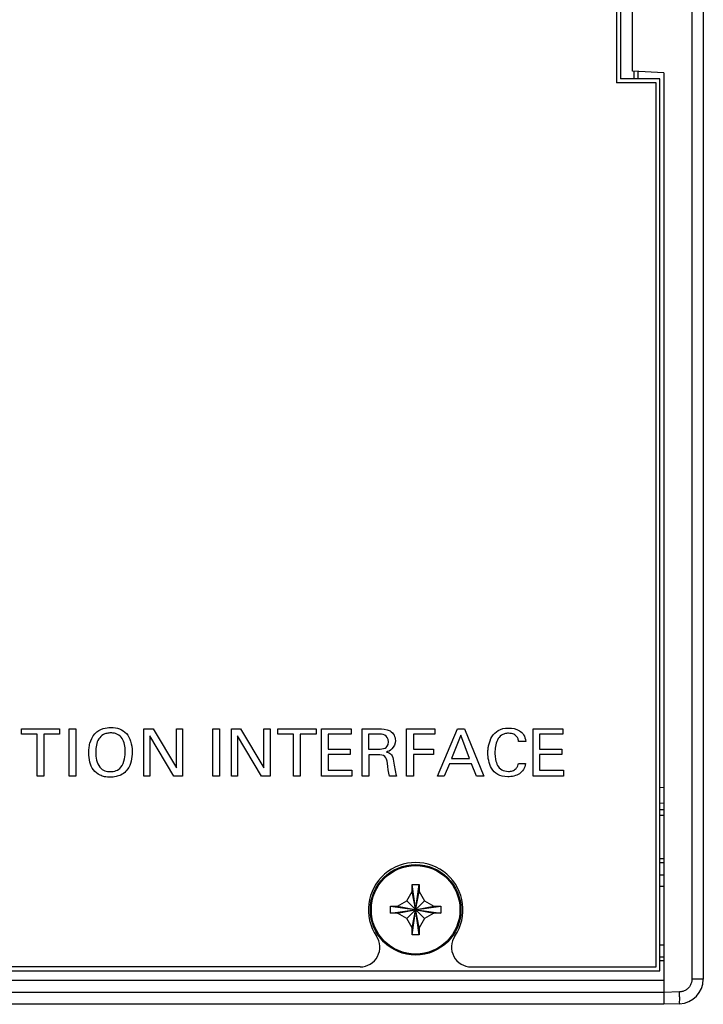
# Model space of a CAD drawing. Header units: inches. Extents: x 0 to 34, y 0 to 22.
# Tile 64 of 89: x 21.1 to 22.8, y 3.2 to 5.7. Entities that reach past the tile are written whole.
import ezdxf

# ---------------------------------------------------------------- set-up
doc = ezdxf.new("R2010")
doc.units = ezdxf.units.IN
doc.header["$LTSCALE"] = 1.87
doc.header["$MEASUREMENT"] = 0
doc.layers.get('0').update_dxf_attribs({"linetype": 'CONTINUOUS'})
doc.layers.add('DATUMCURVES', color=7, linetype='CONTINUOUS')

msp = doc.modelspace()

# ---------------------------------------------------------------- linework, layer by layer
at = {"color": 7, "linetype": 'CONTINUOUS'}
for p, q in [((22.8016, 8.1631), (22.8016, 3.2908)), ((22.8305, 8.1631), (22.8305, 3.2908)), ((22.6105, 5.887), (22.6105, 5.567)), ((22.6205, 5.877), (22.6205, 5.577)), ((22.6505, 5.5961), (22.6505, 5.8578)), ((22.7205, 5.577), (22.6205, 5.577)), ((22.7305, 5.592), (22.6505, 5.5961)), ((22.6555, 5.577), (22.6555, 5.5961)), ((22.6652, 5.577), (22.6652, 5.5954)), ((22.7205, 3.312), (22.7205, 5.577)), ((22.7305, 5.592), (22.7305, 3.227)), ((22.7105, 5.567), (22.6105, 5.567)), ((22.7105, 3.322), (22.7105, 5.567)), ((22.7305, 3.777), (22.7205, 3.7773)), ((22.7305, 3.737), (22.7209, 3.7373)), ((22.7205, 3.722), (22.7305, 3.722)), ((22.7205, 3.707), (22.7305, 3.707)), ((22.7205, 3.597), (22.7305, 3.597)), ((22.7205, 3.587), (22.7305, 3.587)), ((22.7305, 3.555), (22.7205, 3.555)), ((22.0915, 3.531), (22.1095, 3.531)), ((22.1095, 3.403), (22.0915, 3.531)), ((22.0915, 3.513), (22.0915, 3.531)), ((22.0915, 3.403), (22.1095, 3.531)), ((22.1095, 3.531), (22.1095, 3.513)), ((22.7305, 3.526), (22.7205, 3.526)), ((22.078, 3.4895), (22.0915, 3.513)), ((22.1095, 3.421), (22.0915, 3.513)), ((22.0915, 3.421), (22.1095, 3.513)), ((22.1095, 3.513), (22.1231, 3.4895)), ((22.0365, 3.458), (22.1645, 3.476)), ((22.0365, 3.476), (22.0545, 3.476)), ((22.0365, 3.476), (22.1645, 3.458)), ((22.0365, 3.458), (22.0365, 3.476)), ((22.0545, 3.476), (22.078, 3.4895)), ((22.0545, 3.458), (22.1465, 3.476)), ((22.0545, 3.476), (22.1465, 3.458)), ((22.078, 3.4895), (22.1231, 3.4444)), ((22.078, 3.4444), (22.1231, 3.4895)), ((22.1231, 3.4895), (22.1465, 3.476)), ((22.1465, 3.476), (22.1645, 3.476)), ((22.1645, 3.476), (22.1645, 3.458)), ((22.0545, 3.458), (22.0365, 3.458)), ((22.078, 3.4444), (22.0545, 3.458)), ((22.1465, 3.458), (22.1231, 3.4444)), ((22.1645, 3.458), (22.1465, 3.458)), ((22.0915, 3.421), (22.078, 3.4444)), ((22.1231, 3.4444), (22.1095, 3.421)), ((22.0915, 3.403), (22.0915, 3.421)), ((22.1095, 3.403), (22.0915, 3.403)), ((22.1095, 3.421), (22.1095, 3.403)), ((22.7305, 3.377), (22.7205, 3.377)), ((22.7305, 3.347), (22.7205, 3.347)), ((22.7305, 3.337), (22.7205, 3.337)), ((12.7405, 3.312), (22.7205, 3.312)), ((21.9596, 3.322), (17.8715, 3.322)), ((22.2415, 3.322), (22.7105, 3.322)), ((22.7305, 3.287), (12.7305, 3.287)), ((22.8305, 3.2908), (22.8016, 3.2908)), ((22.7305, 3.257), (12.7305, 3.257)), ((22.7702, 3.2583), (22.7305, 3.2569)), ((22.7305, 3.227), (12.7305, 3.227)), ((22.7702, 3.2283), (22.7305, 3.227))]:
    msp.add_line(p, q, dxfattribs=at)
for radius in [0.115, 0.1125]:
    msp.add_circle((22.1005, 3.467), radius, dxfattribs=at)
for centre, radius, start, end in [((22.1005, 3.467), 0.12, 326.0255, 213.9745), ((21.9596, 3.372), 0.05, 270, 33.9745), ((22.2415, 3.372), 0.05, 146.0255, 270), ((22.768, 3.2908), 0.0625, 272, 360)]:
    msp.add_arc(centre, radius, start, end, dxfattribs=at)
for points, knots in [([(22.8016, 3.2908), (22.8016, 3.288), (22.8009, 3.2825), (22.7978, 3.2747), (22.7927, 3.268), (22.7862, 3.2627), (22.7785, 3.2593), (22.773, 3.2584), (22.7702, 3.2583)], [0, 0, 0, 0, 0.165708, 0.332717, 0.499921, 0.6672, 0.834281, 1, 1, 1, 1]), ([(22.7702, 3.2283), (22.771, 3.2284), (22.7699, 3.233), (22.7711, 3.2377), (22.7704, 3.2477), (22.7704, 3.2545), (22.7702, 3.2583)], [0, 0, 0, 0, 0.077139, 0.293821, 0.61781, 1, 1, 1, 1])]:
    msp.add_open_spline(points, degree=3, knots=knots, dxfattribs=at)
at = {"layer": 'DATUMCURVES', "color": 40, "linetype": 'CONTINUOUS'}
for points in [[(21.0998, 3.9126, 0.334), (21.0998, 3.9126, 0.334), (21.0998, 3.9268, 0.334), (21.0998, 3.9268, 0.334)], [(21.0998, 3.9268, 0.334), (21.0998, 3.9268, 0.334), (21.1969, 3.9268, 0.334), (21.1969, 3.9268, 0.334)], [(21.1969, 3.9268, 0.334), (21.1969, 3.9268, 0.334), (21.1969, 3.9126, 0.334), (21.1969, 3.9126, 0.334)], [(21.2211, 3.9268, 0.334), (21.2211, 3.9268, 0.334), (21.2378, 3.9268, 0.334), (21.2378, 3.9268, 0.334)], [(21.2211, 3.8065, 0.334), (21.2211, 3.8065, 0.334), (21.2211, 3.9268, 0.334), (21.2211, 3.9268, 0.334)], [(21.2378, 3.9268, 0.334), (21.2378, 3.9268, 0.334), (21.2378, 3.8065, 0.334), (21.2378, 3.8065, 0.334)], [(21.4108, 3.9268, 0.334), (21.4108, 3.9268, 0.334), (21.4339, 3.9268, 0.334), (21.4339, 3.9268, 0.334)], [(21.4108, 3.8065, 0.334), (21.4108, 3.8065, 0.334), (21.4108, 3.9268, 0.334), (21.4108, 3.9268, 0.334)], [(21.4339, 3.9268, 0.334), (21.4339, 3.9268, 0.334), (21.4931, 3.8273, 0.334), (21.4931, 3.8273, 0.334)], [(21.4931, 3.8273, 0.334), (21.4931, 3.8273, 0.334), (21.4931, 3.9268, 0.334), (21.4931, 3.9268, 0.334)], [(21.4931, 3.9268, 0.334), (21.4931, 3.9268, 0.334), (21.5084, 3.9268, 0.334), (21.5084, 3.9268, 0.334)], [(21.5084, 3.9268, 0.334), (21.5084, 3.9268, 0.334), (21.5084, 3.8065, 0.334), (21.5084, 3.8065, 0.334)], [(21.5856, 3.9268, 0.334), (21.5856, 3.9268, 0.334), (21.6023, 3.9268, 0.334), (21.6023, 3.9268, 0.334)], [(21.5856, 3.8065, 0.334), (21.5856, 3.8065, 0.334), (21.5856, 3.9268, 0.334), (21.5856, 3.9268, 0.334)], [(21.6023, 3.9268, 0.334), (21.6023, 3.9268, 0.334), (21.6023, 3.8065, 0.334), (21.6023, 3.8065, 0.334)], [(21.6331, 3.9268, 0.334), (21.6331, 3.9268, 0.334), (21.6563, 3.9268, 0.334), (21.6563, 3.9268, 0.334)], [(21.6331, 3.8065, 0.334), (21.6331, 3.8065, 0.334), (21.6331, 3.9268, 0.334), (21.6331, 3.9268, 0.334)], [(21.6563, 3.9268, 0.334), (21.6563, 3.9268, 0.334), (21.7154, 3.8273, 0.334), (21.7154, 3.8273, 0.334)], [(21.7154, 3.8273, 0.334), (21.7154, 3.8273, 0.334), (21.7154, 3.9268, 0.334), (21.7154, 3.9268, 0.334)], [(21.7154, 3.9268, 0.334), (21.7154, 3.9268, 0.334), (21.7308, 3.9268, 0.334), (21.7308, 3.9268, 0.334)], [(21.7308, 3.9268, 0.334), (21.7308, 3.9268, 0.334), (21.7308, 3.8065, 0.334), (21.7308, 3.8065, 0.334)], [(21.7504, 3.9126, 0.334), (21.7504, 3.9126, 0.334), (21.7504, 3.9268, 0.334), (21.7504, 3.9268, 0.334)], [(21.7504, 3.9268, 0.334), (21.7504, 3.9268, 0.334), (21.8476, 3.9268, 0.334), (21.8476, 3.9268, 0.334)], [(21.8476, 3.9268, 0.334), (21.8476, 3.9268, 0.334), (21.8476, 3.9126, 0.334), (21.8476, 3.9126, 0.334)], [(21.8614, 3.9268, 0.334), (21.8614, 3.9268, 0.334), (21.9369, 3.9268, 0.334), (21.9369, 3.9268, 0.334)], [(21.8614, 3.8065, 0.334), (21.8614, 3.8065, 0.334), (21.8614, 3.9268, 0.334), (21.8614, 3.9268, 0.334)], [(21.9369, 3.9268, 0.334), (21.9369, 3.9268, 0.334), (21.9369, 3.9126, 0.334), (21.9369, 3.9126, 0.334)], [(21.9649, 3.9268, 0.334), (21.9649, 3.9268, 0.334), (22.0079, 3.9268, 0.334), (22.0079, 3.9268, 0.334)], [(21.9649, 3.8065, 0.334), (21.9649, 3.8065, 0.334), (21.9649, 3.9268, 0.334), (21.9649, 3.9268, 0.334)], [(22.0776, 3.9268, 0.334), (22.0776, 3.9268, 0.334), (22.1493, 3.9268, 0.334), (22.1493, 3.9268, 0.334)], [(22.0776, 3.8065, 0.334), (22.0776, 3.8065, 0.334), (22.0776, 3.9268, 0.334), (22.0776, 3.9268, 0.334)], [(22.1493, 3.9268, 0.334), (22.1493, 3.9268, 0.334), (22.1493, 3.9126, 0.334), (22.1493, 3.9126, 0.334)], [(22.1559, 3.8065, 0.334), (22.1559, 3.8065, 0.334), (22.2066, 3.9268, 0.334), (22.2066, 3.9268, 0.334)], [(22.2066, 3.9268, 0.334), (22.2066, 3.9268, 0.334), (22.2244, 3.9268, 0.334), (22.2244, 3.9268, 0.334)], [(22.2244, 3.9268, 0.334), (22.2244, 3.9268, 0.334), (22.2731, 3.8065, 0.334), (22.2731, 3.8065, 0.334)], [(22.3986, 3.9268, 0.334), (22.3986, 3.9268, 0.334), (22.4741, 3.9268, 0.334), (22.4741, 3.9268, 0.334)], [(22.3986, 3.8065, 0.334), (22.3986, 3.8065, 0.334), (22.3986, 3.9268, 0.334), (22.3986, 3.9268, 0.334)], [(22.4741, 3.9268, 0.334), (22.4741, 3.9268, 0.334), (22.4741, 3.9126, 0.334), (22.4741, 3.9126, 0.334)], [(21.1401, 3.9126, 0.334), (21.1401, 3.9126, 0.334), (21.0998, 3.9126, 0.334), (21.0998, 3.9126, 0.334)], [(21.1401, 3.8065, 0.334), (21.1401, 3.8065, 0.334), (21.1401, 3.9126, 0.334), (21.1401, 3.9126, 0.334)], [(21.1969, 3.9126, 0.334), (21.1969, 3.9126, 0.334), (21.1566, 3.9126, 0.334), (21.1566, 3.9126, 0.334)], [(21.1566, 3.9126, 0.334), (21.1566, 3.9126, 0.334), (21.1566, 3.8065, 0.334), (21.1566, 3.8065, 0.334)], [(21.4871, 3.8065, 0.334), (21.4871, 3.8065, 0.334), (21.4259, 3.9086, 0.334), (21.4259, 3.9086, 0.334)], [(21.4259, 3.9086, 0.334), (21.4259, 3.9086, 0.334), (21.4259, 3.8065, 0.334), (21.4259, 3.8065, 0.334)], [(21.7094, 3.8065, 0.334), (21.7094, 3.8065, 0.334), (21.6483, 3.9086, 0.334), (21.6483, 3.9086, 0.334)], [(21.6483, 3.9086, 0.334), (21.6483, 3.9086, 0.334), (21.6483, 3.8065, 0.334), (21.6483, 3.8065, 0.334)], [(21.7908, 3.9126, 0.334), (21.7908, 3.9126, 0.334), (21.7504, 3.9126, 0.334), (21.7504, 3.9126, 0.334)], [(21.7908, 3.8065, 0.334), (21.7908, 3.8065, 0.334), (21.7908, 3.9126, 0.334), (21.7908, 3.9126, 0.334)], [(21.8476, 3.9126, 0.334), (21.8476, 3.9126, 0.334), (21.8073, 3.9126, 0.334), (21.8073, 3.9126, 0.334)], [(21.8073, 3.9126, 0.334), (21.8073, 3.9126, 0.334), (21.8073, 3.8065, 0.334), (21.8073, 3.8065, 0.334)], [(21.9369, 3.9126, 0.334), (21.9369, 3.9126, 0.334), (21.8781, 3.9126, 0.334), (21.8781, 3.9126, 0.334)], [(21.8781, 3.9126, 0.334), (21.8781, 3.9126, 0.334), (21.8781, 3.8751, 0.334), (21.8781, 3.8751, 0.334)], [(22.0074, 3.9128, 0.334), (22.0074, 3.9128, 0.334), (21.9811, 3.9128, 0.334), (21.9811, 3.9128, 0.334)], [(21.9811, 3.9128, 0.334), (21.9811, 3.9128, 0.334), (21.9811, 3.875, 0.334), (21.9811, 3.875, 0.334)], [(22.0314, 3.8933, 0.334), (22.0314, 3.9128, 0.334), (22.0141, 3.9128, 0.334), (22.0074, 3.9128, 0.334)], [(22.1493, 3.9126, 0.334), (22.1493, 3.9126, 0.334), (22.0946, 3.9126, 0.334), (22.0946, 3.9126, 0.334)], [(22.0946, 3.9126, 0.334), (22.0946, 3.9126, 0.334), (22.0946, 3.8751, 0.334), (22.0946, 3.8751, 0.334)], [(22.2148, 3.9103, 0.334), (22.2148, 3.9103, 0.334), (22.1914, 3.8513, 0.334), (22.1914, 3.8513, 0.334)], [(22.2369, 3.8513, 0.334), (22.2369, 3.8513, 0.334), (22.2148, 3.9103, 0.334), (22.2148, 3.9103, 0.334)], [(22.4741, 3.9126, 0.334), (22.4741, 3.9126, 0.334), (22.4152, 3.9126, 0.334), (22.4152, 3.9126, 0.334)], [(22.4152, 3.9126, 0.334), (22.4152, 3.9126, 0.334), (22.4152, 3.8751, 0.334), (22.4152, 3.8751, 0.334)], [(21.8781, 3.8751, 0.334), (21.8781, 3.8751, 0.334), (21.9341, 3.8751, 0.334), (21.9341, 3.8751, 0.334)], [(21.9341, 3.8751, 0.334), (21.9341, 3.8751, 0.334), (21.9341, 3.8611, 0.334), (21.9341, 3.8611, 0.334)], [(22.0074, 3.875, 0.334), (22.0093, 3.875, 0.334), (22.0188, 3.875, 0.334), (22.0233, 3.8776, 0.334)], [(22.0233, 3.8776, 0.334), (22.0256, 3.879, 0.334), (22.0314, 3.8833, 0.334), (22.0314, 3.8933, 0.334)], [(22.0946, 3.8751, 0.334), (22.0946, 3.8751, 0.334), (22.1461, 3.8751, 0.334), (22.1461, 3.8751, 0.334)], [(22.1461, 3.8751, 0.334), (22.1461, 3.8751, 0.334), (22.1461, 3.8611, 0.334), (22.1461, 3.8611, 0.334)], [(22.3798, 3.8943, 0.334), (22.3798, 3.8943, 0.334), (22.3619, 3.8943, 0.334), (22.3619, 3.8943, 0.334)], [(22.4152, 3.8751, 0.334), (22.4152, 3.8751, 0.334), (22.4713, 3.8751, 0.334), (22.4713, 3.8751, 0.334)], [(22.4713, 3.8751, 0.334), (22.4713, 3.8751, 0.334), (22.4713, 3.8611, 0.334), (22.4713, 3.8611, 0.334)], [(21.2884, 3.8668, 0.334), (21.2884, 3.8601, 0.334), (21.2896, 3.8464, 0.334), (21.2949, 3.834, 0.334), (21.2991, 3.8288, 0.334)], [(21.9341, 3.8611, 0.334), (21.9341, 3.8611, 0.334), (21.8781, 3.8611, 0.334), (21.8781, 3.8611, 0.334)], [(21.8781, 3.8611, 0.334), (21.8781, 3.8611, 0.334), (21.8781, 3.8211, 0.334), (21.8781, 3.8211, 0.334)], [(21.9811, 3.875, 0.334), (21.9811, 3.875, 0.334), (22.0074, 3.875, 0.334), (22.0074, 3.875, 0.334)], [(22.0024, 3.8608, 0.334), (22.0024, 3.8608, 0.334), (21.9814, 3.8608, 0.334), (21.9814, 3.8608, 0.334)], [(21.9814, 3.8608, 0.334), (21.9814, 3.8608, 0.334), (21.9814, 3.8065, 0.334), (21.9814, 3.8065, 0.334)], [(22.0288, 3.8383, 0.334), (22.0268, 3.8558, 0.334), (22.0226, 3.8608, 0.334), (22.0024, 3.8608, 0.334)], [(22.0263, 3.8675, 0.334), (22.0378, 3.8645, 0.334), (22.0429, 3.8593, 0.334), (22.0446, 3.8443, 0.334)], [(22.1461, 3.8611, 0.334), (22.1461, 3.8611, 0.334), (22.0946, 3.8611, 0.334), (22.0946, 3.8611, 0.334)], [(22.0946, 3.8611, 0.334), (22.0946, 3.8611, 0.334), (22.0946, 3.8065, 0.334), (22.0946, 3.8065, 0.334)], [(22.1914, 3.8513, 0.334), (22.1914, 3.8513, 0.334), (22.2369, 3.8513, 0.334), (22.2369, 3.8513, 0.334)], [(22.4713, 3.8611, 0.334), (22.4713, 3.8611, 0.334), (22.4152, 3.8611, 0.334), (22.4152, 3.8611, 0.334)], [(22.4152, 3.8611, 0.334), (22.4152, 3.8611, 0.334), (22.4152, 3.8211, 0.334), (22.4152, 3.8211, 0.334)], [(22.0343, 3.8065, 0.334), (22.0316, 3.8145, 0.334), (22.0299, 3.8291, 0.334), (22.0288, 3.8383, 0.334)], [(22.0446, 3.8443, 0.334), (22.0463, 3.8301, 0.334), (22.0474, 3.8198, 0.334), (22.0521, 3.8065, 0.334)], [(22.1861, 3.8378, 0.334), (22.1861, 3.8378, 0.334), (22.1731, 3.8065, 0.334), (22.1731, 3.8065, 0.334)], [(22.2419, 3.8378, 0.334), (22.2419, 3.8378, 0.334), (22.1861, 3.8378, 0.334), (22.1861, 3.8378, 0.334)], [(22.2549, 3.8065, 0.334), (22.2549, 3.8065, 0.334), (22.2419, 3.8378, 0.334), (22.2419, 3.8378, 0.334)], [(22.3611, 3.8381, 0.334), (22.3611, 3.8381, 0.334), (22.3794, 3.8381, 0.334), (22.3794, 3.8381, 0.334)], [(21.1566, 3.8065, 0.334), (21.1566, 3.8065, 0.334), (21.1401, 3.8065, 0.334), (21.1401, 3.8065, 0.334)], [(21.2378, 3.8065, 0.334), (21.2378, 3.8065, 0.334), (21.2211, 3.8065, 0.334), (21.2211, 3.8065, 0.334)], [(21.4259, 3.8065, 0.334), (21.4259, 3.8065, 0.334), (21.4108, 3.8065, 0.334), (21.4108, 3.8065, 0.334)], [(21.5084, 3.8065, 0.334), (21.5084, 3.8065, 0.334), (21.4871, 3.8065, 0.334), (21.4871, 3.8065, 0.334)], [(21.6023, 3.8065, 0.334), (21.6023, 3.8065, 0.334), (21.5856, 3.8065, 0.334), (21.5856, 3.8065, 0.334)], [(21.6483, 3.8065, 0.334), (21.6483, 3.8065, 0.334), (21.6331, 3.8065, 0.334), (21.6331, 3.8065, 0.334)], [(21.7308, 3.8065, 0.334), (21.7308, 3.8065, 0.334), (21.7094, 3.8065, 0.334), (21.7094, 3.8065, 0.334)], [(21.8073, 3.8065, 0.334), (21.8073, 3.8065, 0.334), (21.7908, 3.8065, 0.334), (21.7908, 3.8065, 0.334)], [(21.9383, 3.8065, 0.334), (21.9383, 3.8065, 0.334), (21.8614, 3.8065, 0.334), (21.8614, 3.8065, 0.334)], [(21.8781, 3.8211, 0.334), (21.8781, 3.8211, 0.334), (21.9383, 3.8211, 0.334), (21.9383, 3.8211, 0.334)], [(21.9383, 3.8211, 0.334), (21.9383, 3.8211, 0.334), (21.9383, 3.8065, 0.334), (21.9383, 3.8065, 0.334)], [(21.9814, 3.8065, 0.334), (21.9814, 3.8065, 0.334), (21.9649, 3.8065, 0.334), (21.9649, 3.8065, 0.334)], [(22.0521, 3.8065, 0.334), (22.0521, 3.8065, 0.334), (22.0343, 3.8065, 0.334), (22.0343, 3.8065, 0.334)], [(22.0946, 3.8065, 0.334), (22.0946, 3.8065, 0.334), (22.0776, 3.8065, 0.334), (22.0776, 3.8065, 0.334)], [(22.1731, 3.8065, 0.334), (22.1731, 3.8065, 0.334), (22.1559, 3.8065, 0.334), (22.1559, 3.8065, 0.334)], [(22.2731, 3.8065, 0.334), (22.2731, 3.8065, 0.334), (22.2549, 3.8065, 0.334), (22.2549, 3.8065, 0.334)], [(22.4754, 3.8065, 0.334), (22.4754, 3.8065, 0.334), (22.3986, 3.8065, 0.334), (22.3986, 3.8065, 0.334)], [(22.4152, 3.8211, 0.334), (22.4152, 3.8211, 0.334), (22.4754, 3.8211, 0.334), (22.4754, 3.8211, 0.334)], [(22.4754, 3.8211, 0.334), (22.4754, 3.8211, 0.334), (22.4754, 3.8065, 0.334), (22.4754, 3.8065, 0.334)]]:
    msp.add_open_spline(points, degree=3, dxfattribs=at)
for points, knots in [([(21.2864, 3.9138, 0.334), (21.2927, 3.9206, 0.334), (21.3073, 3.9286, 0.334), (21.3306, 3.9309, 0.334), (21.3498, 3.9273, 0.334), (21.3674, 3.9154, 0.334), (21.3783, 3.8961, 0.334), (21.382, 3.8705, 0.334), (21.3793, 3.8437, 0.334), (21.3726, 3.8276, 0.334), (21.3665, 3.8202, 0.334), (21.3649, 3.8186, 0.334)], [0, 0, 0, 0, 0.093776, 0.187552, 0.327568, 0.467585, 0.607601, 0.747618, 0.857349, 0.967081, 1, 1, 1, 1]), ([(22.0079, 3.9268, 0.334), (22.0141, 3.9268, 0.334), (22.0399, 3.9257, 0.334), (22.053, 3.8974, 0.334), (22.0417, 3.8725, 0.334), (22.0299, 3.8685, 0.334), (22.0263, 3.8675, 0.334)], [0, 0, 0, 0, 0.265035, 0.53383, 0.770539, 1, 1, 1, 1]), ([(22.2846, 3.877, 0.334), (22.2849, 3.8799, 0.334), (22.2866, 3.8897, 0.334), (22.2928, 3.9073, 0.334), (22.3087, 3.9237, 0.334), (22.3325, 3.9305, 0.334), (22.3655, 3.9251, 0.334), (22.3787, 3.908, 0.334), (22.3798, 3.8943, 0.334)], [0, 0, 0, 0, 0.085426, 0.284752, 0.484078, 0.683405, 0.841702, 1, 1, 1, 1]), ([(21.3649, 3.8186, 0.334), (21.3613, 3.8148, 0.334), (21.354, 3.8093, 0.334), (21.3405, 3.8046, 0.334), (21.3255, 3.8032, 0.334), (21.3106, 3.8045, 0.334), (21.2953, 3.8096, 0.334), (21.2814, 3.8213, 0.334), (21.2726, 3.8417, 0.334), (21.2706, 3.8604, 0.334), (21.2712, 3.8768, 0.334), (21.274, 3.8939, 0.334), (21.2798, 3.9067, 0.334), (21.2864, 3.9138, 0.334)], [0, 0, 0, 0, 0.098375, 0.168643, 0.23891, 0.306177, 0.373444, 0.507978, 0.642512, 0.777045, 0.832784, 0.888523, 1, 1, 1, 1]), ([(21.3633, 3.868, 0.334), (21.3633, 3.8748, 0.334), (21.3621, 3.8876, 0.334), (21.3562, 3.9031, 0.334), (21.3469, 3.9117, 0.334), (21.3366, 3.9153, 0.334), (21.3264, 3.9163, 0.334), (21.3159, 3.9152, 0.334), (21.3048, 3.911, 0.334), (21.2952, 3.9014, 0.334), (21.2894, 3.8852, 0.334), (21.2884, 3.8731, 0.334), (21.2884, 3.8668, 0.334)], [0, 0, 0, 0, 0.118507, 0.237014, 0.355521, 0.414775, 0.474028, 0.539775, 0.605521, 0.737014, 0.868507, 1, 1, 1, 1]), ([(22.3619, 3.8943, 0.334), (22.3618, 3.8953, 0.334), (22.3612, 3.899, 0.334), (22.3581, 3.9064, 0.334), (22.3519, 3.912, 0.334), (22.344, 3.9146, 0.334), (22.3352, 3.9155, 0.334), (22.3257, 3.9142, 0.334), (22.3155, 3.9093, 0.334), (22.307, 3.8985, 0.334), (22.3024, 3.8816, 0.334), (22.3014, 3.8654, 0.334), (22.302, 3.8556, 0.334), (22.3028, 3.8509, 0.334)], [0, 0, 0, 0, 0.097815, 0.19563, 0.293446, 0.342353, 0.391261, 0.45248, 0.5137, 0.636139, 0.758578, 0.881017, 1, 1, 1, 1]), ([(22.3794, 3.8381, 0.334), (22.3782, 3.8263, 0.334), (22.369, 3.8138, 0.334), (22.3501, 3.8059, 0.334), (22.3284, 3.8034, 0.334), (22.3068, 3.8093, 0.334), (22.292, 3.8254, 0.334), (22.2849, 3.8463, 0.334), (22.2836, 3.863, 0.334), (22.2841, 3.8731, 0.334), (22.2846, 3.877, 0.334)], [0, 0, 0, 0, 0.148578, 0.222867, 0.297157, 0.449289, 0.601421, 0.753553, 0.905686, 1, 1, 1, 1]), ([(21.2991, 3.8288, 0.334), (21.3059, 3.8203, 0.334), (21.3214, 3.8166, 0.334), (21.3404, 3.8191, 0.334), (21.3552, 3.8289, 0.334), (21.3628, 3.8505, 0.334), (21.3633, 3.8639, 0.334), (21.3633, 3.868, 0.334)], [0, 0, 0, 0, 0.284848, 0.432356, 0.579863, 0.789932, 1, 1, 1, 1]), ([(22.3028, 3.8509, 0.334), (22.3029, 3.8501, 0.334), (22.304, 3.8439, 0.334), (22.3076, 3.8326, 0.334), (22.3176, 3.8214, 0.334), (22.3323, 3.8175, 0.334), (22.3466, 3.8191, 0.334), (22.3556, 3.8246, 0.334), (22.3602, 3.8328, 0.334), (22.3608, 3.8367, 0.334), (22.3611, 3.8381, 0.334)], [0, 0, 0, 0, 0.027883, 0.223065, 0.418247, 0.61343, 0.717382, 0.821335, 0.910667, 1, 1, 1, 1])]:
    msp.add_open_spline(points, degree=3, knots=knots, dxfattribs=at)

doc.saveas('drawing.dxf')
